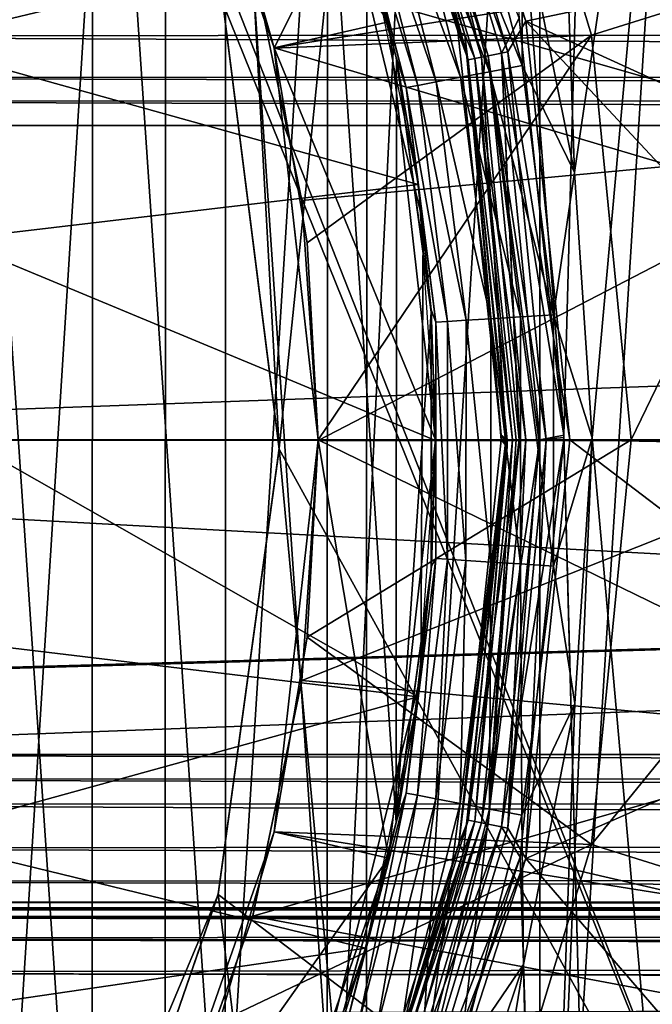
# Model space of a CAD drawing. Header units: millimetres. Extents: x -40 to 40, y -40 to 40.
# Tile 211 of 256: x 4.7 to 6.7, y -1.8 to 1.3. Entities that reach past the tile are written whole.
import ezdxf

# ---------------------------------------------------------------- set-up
doc = ezdxf.new("R2010")
doc.units = ezdxf.units.MM
doc.header["$LTSCALE"] = 26.699852
for name, color, linetype in [('1', 7, 'CONTINUOUS'), ('100', 7, 'CONTINUOUS'), ('103', 7, 'CONTINUOUS'), ('122', 7, 'CONTINUOUS'), ('123', 7, 'CONTINUOUS'), ('124', 7, 'CONTINUOUS'), ('125', 7, 'CONTINUOUS'), ('126', 7, 'CONTINUOUS'), ('129', 7, 'CONTINUOUS'), ('134', 7, 'CONTINUOUS'), ('135', 7, 'CONTINUOUS'), ('136', 7, 'CONTINUOUS'), ('156', 7, 'CONTINUOUS'), ('16', 7, 'CONTINUOUS'), ('406', 7, 'CONTINUOUS'), ('424', 7, 'CONTINUOUS'), ('54', 7, 'CONTINUOUS'), ('56', 7, 'CONTINUOUS'), ('57', 7, 'CONTINUOUS'), ('58', 7, 'CONTINUOUS'), ('59', 7, 'CONTINUOUS'), ('60', 7, 'CONTINUOUS'), ('67', 7, 'CONTINUOUS'), ('68', 7, 'CONTINUOUS'), ('69', 7, 'CONTINUOUS'), ('715', 7, 'CONTINUOUS'), ('718', 7, 'CONTINUOUS'), ('719', 7, 'CONTINUOUS'), ('733', 7, 'CONTINUOUS'), ('759', 7, 'CONTINUOUS'), ('82', 7, 'CONTINUOUS'), ('84', 7, 'CONTINUOUS'), ('86', 7, 'CONTINUOUS'), ('87', 7, 'CONTINUOUS'), ('90', 7, 'CONTINUOUS'), ('93', 7, 'CONTINUOUS'), ('96', 7, 'CONTINUOUS'), ('97', 7, 'CONTINUOUS'), ('98', 7, 'CONTINUOUS'), ('99', 7, 'CONTINUOUS')]:
    doc.layers.add(name, color=color, linetype=linetype)

msp = doc.modelspace()

# ---------------------------------------------------------------- linework, layer by layer
at = {"layer": '1', "linetype": 'Continuous'}
for points in [[(7.7062, 38.741), (3.872, 39.3098), (3.8727, -39.3097), (7.7062, 38.741)], [(7.7072, -38.7408), (7.7062, 38.741), (3.8727, -39.3097), (7.7072, -38.7408)]]:
    msp.add_3dface(points, dxfattribs=at)
at = {"layer": '100', "linetype": 'Continuous'}
for points in [[(7.2641, 1.866, -35), (5.4166, 1.5168, -35), (7.4409, 0.9399, -35), (7.2641, 1.866, -35)], [(5.4166, 1.5168, -35), (5.5728, 0.7646, -35), (7.4409, 0.9399, -35), (5.4166, 1.5168, -35)], [(5.5728, 0.7646, -35), (5.625, -0.0013, -35), (7.4409, 0.9399, -35), (5.5728, 0.7646, -35)], [(7.4409, 0.9399, -35), (5.625, -0.0013, -35), (7.5, -0.0017, -35), (7.4409, 0.9399, -35)], [(5.625, -0.0013, -35), (5.5722, -0.7686, -35), (7.5, -0.0017, -35), (5.625, -0.0013, -35)], [(7.5, -0.0017, -35), (5.5722, -0.7686, -35), (7.4406, -0.9416, -35), (7.5, -0.0017, -35)], [(5.5722, -0.7686, -35), (5.4154, -1.5211, -35), (7.4406, -0.9416, -35), (5.5722, -0.7686, -35)], [(7.4406, -0.9416, -35), (5.4154, -1.5211, -35), (7.2638, -1.8673, -35), (7.4406, -0.9416, -35)], [(5.4154, -1.5211, -35), (5.1583, -2.2433, -35), (7.2638, -1.8673, -35), (5.4154, -1.5211, -35)]]:
    msp.add_3dface(points, dxfattribs=at)
at = {"layer": '103', "linetype": 'Continuous'}
for points in [[(4.3175, 1.2684, -755), (4.0937, 1.8687, -755), (5.7777, 1.6181, -755), (4.3175, 1.2684, -755)], [(5.9443, 0.8157, -755), (4.3175, 1.2684, -755), (5.7777, 1.6181, -755), (5.9443, 0.8157, -755)], [(4.4542, 0.6406, -755), (4.3175, 1.2684, -755), (5.9443, 0.8157, -755), (4.4542, 0.6406, -755)], [(6, -0.0014, -755), (4.4542, 0.6406, -755), (5.9443, 0.8157, -755), (6, -0.0014, -755)], [(4.5, -0.001, -755), (4.4542, 0.6406, -755), (6, -0.0014, -755), (4.5, -0.001, -755)], [(4.4541, -0.6411, -755), (4.5, -0.001, -755), (5.9437, -0.82, -755), (4.4541, -0.6411, -755)], [(4.5, -0.001, -755), (6, -0.0014, -755), (5.9437, -0.82, -755), (4.5, -0.001, -755)], [(4.3174, -1.2687, -755), (4.4541, -0.6411, -755), (5.9437, -0.82, -755), (4.3174, -1.2687, -755)], [(5.7764, -1.6226, -755), (4.3174, -1.2687, -755), (5.9437, -0.82, -755), (5.7764, -1.6226, -755)], [(4.0934, -1.8692, -755), (4.3174, -1.2687, -755), (5.7764, -1.6226, -755), (4.0934, -1.8692, -755)], [(5.5022, -2.3929, -755), (4.0934, -1.8692, -755), (5.7764, -1.6226, -755), (5.5022, -2.3929, -755)]]:
    msp.add_3dface(points, dxfattribs=at)
at = {"layer": '122', "linetype": 'Continuous'}
for points in [[(5.0676, 2.4413, -770), (9.5136, 1.8924, -770), (5.4839, 1.2522, -770), (5.0676, 2.4413, -770)], [(9.5136, 1.8924, -770), (9.7, 0, -770), (5.4839, 1.2522, -770), (9.5136, 1.8924, -770)], [(9.7, 0, -770), (5.625, 0, -770), (5.4839, 1.2522, -770), (9.7, 0, -770)], [(5.625, 0, -770), (9.5135, -1.893, -770), (5.484, -1.2517, -770), (5.625, 0, -770)], [(9.7, 0, -770), (9.5135, -1.893, -770), (5.625, 0, -770), (9.7, 0, -770)], [(5.484, -1.2517, -770), (9.5135, -1.893, -770), (5.0677, -2.441, -770), (5.484, -1.2517, -770)]]:
    msp.add_3dface(points, dxfattribs=at)
at = {"layer": '123', "linetype": 'Continuous'}
for points in [[(5.625, 0, -756), (5.484, -1.2517, -770), (5.5896, -0.6298, -756), (5.625, 0, -756)], [(5.625, 0, -770), (5.484, -1.2517, -770), (5.625, 0, -756), (5.625, 0, -770)], [(5.5896, -0.6298, -756), (5.484, -1.2517, -770), (5.484, -1.2517, -756), (5.5896, -0.6298, -756)], [(5.484, -1.2517, -770), (5.0677, -2.441, -770), (5.3093, -1.8578, -756), (5.484, -1.2517, -770)], [(5.484, -1.2517, -756), (5.484, -1.2517, -770), (5.3093, -1.8578, -756), (5.484, -1.2517, -756)]]:
    msp.add_3dface(points, dxfattribs=at)
at = {"layer": '124', "linetype": 'Continuous'}
for points in [[(6.625, 0, -755), (5.5896, -0.6298, -756), (6.4977, -1.2924, -755), (6.625, 0, -755)], [(5.625, 0, -756), (5.5896, -0.6298, -756), (6.625, 0, -755), (5.625, 0, -756)], [(5.5896, -0.6298, -756), (5.484, -1.2517, -756), (6.4977, -1.2924, -755), (5.5896, -0.6298, -756)], [(5.484, -1.2517, -756), (5.3093, -1.8578, -756), (6.4977, -1.2924, -755), (5.484, -1.2517, -756)], [(6.4977, -1.2924, -755), (5.3093, -1.8578, -756), (6.1208, -2.5351, -755), (6.4977, -1.2924, -755)]]:
    msp.add_3dface(points, dxfattribs=at)
at = {"layer": '125', "linetype": 'Continuous'}
for points in [[(5.3093, 1.8578, -756), (5.484, 1.2517, -756), (6.1208, 2.5351, -755), (5.3093, 1.8578, -756)], [(6.1208, 2.5351, -755), (5.484, 1.2517, -756), (6.4977, 1.2924, -755), (6.1208, 2.5351, -755)], [(5.484, 1.2517, -756), (5.5896, 0.6298, -756), (6.4977, 1.2924, -755), (5.484, 1.2517, -756)], [(5.5896, 0.6298, -756), (5.625, 0, -756), (6.4977, 1.2924, -755), (5.5896, 0.6298, -756)], [(5.625, 0, -756), (6.625, 0, -755), (6.4977, 1.2924, -755), (5.625, 0, -756)]]:
    msp.add_3dface(points, dxfattribs=at)
at = {"layer": '126', "linetype": 'Continuous'}
for points in [[(5.0676, 2.4413, -770), (5.4839, 1.2522, -770), (5.0679, 2.4406, -756), (5.0676, 2.4413, -770)], [(5.4839, 1.2522, -770), (5.3093, 1.8578, -756), (5.0679, 2.4406, -756), (5.4839, 1.2522, -770)], [(5.4839, 1.2522, -770), (5.484, 1.2517, -756), (5.3093, 1.8578, -756), (5.4839, 1.2522, -770)], [(5.4839, 1.2522, -770), (5.625, 0, -770), (5.484, 1.2517, -756), (5.4839, 1.2522, -770)], [(5.625, 0, -770), (5.5896, 0.6298, -756), (5.484, 1.2517, -756), (5.625, 0, -770)], [(5.625, 0, -770), (5.625, 0, -756), (5.5896, 0.6298, -756), (5.625, 0, -770)]]:
    msp.add_3dface(points, dxfattribs=at)
at = {"layer": '129', "linetype": 'Continuous'}
for points in [[(6.1208, 2.5351, -755), (6.4977, 1.2924, -755), (7.3849, 1.5703, -755), (6.1208, 2.5351, -755)], [(6.4977, 1.2924, -755), (6.625, 0, -755), (7.3849, 1.5703, -755), (6.4977, 1.2924, -755)], [(6.625, 0, -755), (7.55, 0, -755), (7.3849, 1.5703, -755), (6.625, 0, -755)], [(6.625, 0, -755), (6.4977, -1.2924, -755), (7.55, 0, -755), (6.625, 0, -755)], [(7.55, 0, -755), (6.4977, -1.2924, -755), (7.385, -1.5698, -755), (7.55, 0, -755)], [(6.4977, -1.2924, -755), (6.1208, -2.5351, -755), (7.385, -1.5698, -755), (6.4977, -1.2924, -755)], [(7.385, -1.5698, -755), (6.1208, -2.5351, -755), (6.8971, -3.0713, -755), (7.385, -1.5698, -755)]]:
    msp.add_3dface(points, dxfattribs=at)
at = {"layer": '134', "linetype": 'Continuous'}
for points in [[(6, 0, -755), (5.8496, -1.3351, -770), (5.8495, -1.3356, -755), (6, 0, -755)], [(6, 0, -770), (5.8496, -1.3351, -770), (6, 0, -755), (6, 0, -770)], [(5.8495, -1.3356, -755), (5.4058, -2.6033, -770), (5.4054, -2.6041, -755), (5.8495, -1.3356, -755)], [(5.8496, -1.3351, -770), (5.4058, -2.6033, -770), (5.8495, -1.3356, -755), (5.8496, -1.3351, -770)]]:
    msp.add_3dface(points, dxfattribs=at)
at = {"layer": '135', "linetype": 'Continuous'}
for points in [[(5.4056, 2.6038, -755), (5.4058, 2.6033, -770), (5.8496, 1.3351, -755), (5.4056, 2.6038, -755)], [(5.4058, 2.6033, -770), (5.8496, 1.3351, -770), (5.8496, 1.3351, -755), (5.4058, 2.6033, -770)], [(6, 0, -770), (6, 0, -755), (5.8496, 1.3351, -755), (6, 0, -770)], [(5.8496, 1.3351, -770), (6, 0, -770), (5.8496, 1.3351, -755), (5.8496, 1.3351, -770)]]:
    msp.add_3dface(points, dxfattribs=at)
at = {"layer": '136', "linetype": 'Continuous'}
for points in [[(5.4056, 2.6038, -755), (5.8496, 1.3351, -755), (5.0676, 2.4413, -755), (5.4056, 2.6038, -755)], [(5.0676, 2.4413, -755), (5.8496, 1.3351, -755), (5.4839, 1.2522, -755), (5.0676, 2.4413, -755)], [(5.8496, 1.3351, -755), (6, 0, -755), (5.4839, 1.2522, -755), (5.8496, 1.3351, -755)], [(6, 0, -755), (5.625, 0, -755), (5.4839, 1.2522, -755), (6, 0, -755)], [(5.625, 0, -755), (5.8495, -1.3356, -755), (5.484, -1.2517, -755), (5.625, 0, -755)], [(6, 0, -755), (5.8495, -1.3356, -755), (5.625, 0, -755), (6, 0, -755)], [(5.484, -1.2517, -755), (5.8495, -1.3356, -755), (5.0677, -2.441, -755), (5.484, -1.2517, -755)], [(5.8495, -1.3356, -755), (5.4054, -2.6041, -755), (5.0677, -2.441, -755), (5.8495, -1.3356, -755)]]:
    msp.add_3dface(points, dxfattribs=at)
at = {"layer": '156', "linetype": 'Continuous'}
for points in [[(2.9479, 1.0044, -967.5923), (29.886, 1.0044, -824.5577), (1.9342, 0, -973.0221), (2.9479, 1.0044, -967.5923)], [(1.9342, 0, -973.0221), (29.886, 1.0044, -824.5577), (30, 0, -824), (1.9342, 0, -973.0221)]]:
    msp.add_3dface(points, dxfattribs=at)
at = {"layer": '16', "linetype": 'Continuous'}
for points in [[(33.9501, -1.8406, -3.5), (-33.9501, 1.8406, -3.5), (33.9501, 1.8406, -3.5), (33.9501, -1.8406, -3.5)], [(-33.9501, -1.8406, -3.5), (-33.9501, 1.8406, -3.5), (33.9501, -1.8406, -3.5), (-33.9501, -1.8406, -3.5)]]:
    msp.add_3dface(points, dxfattribs=at)
at = {"layer": '406', "linetype": 'Continuous'}
for points in [[(-14.0554, -14.5087, -821.2533), (14.0554, -14.5087, -821.2533), (-13.8109, 0, -821), (-14.0554, -14.5087, -821.2533)], [(14.0554, -14.5087, -821.2533), (13.8109, 0, -821), (-13.8109, 0, -821), (14.0554, -14.5087, -821.2533)]]:
    msp.add_3dface(points, dxfattribs=at)
at = {"layer": '424', "linetype": 'Continuous'}
for points in [[(-13.8109, 0, -821), (13.8109, 0, -821), (-14.0554, 14.5087, -821.2533), (-13.8109, 0, -821)], [(13.8109, 0, -821), (14.0554, 14.5087, -821.2533), (-14.0554, 14.5087, -821.2533), (13.8109, 0, -821)]]:
    msp.add_3dface(points, dxfattribs=at)
at = {"layer": '54', "linetype": 'Continuous'}
for points in [[(5.873, 2.6156, -13), (7.3716, 1.5655, -13), (6.2885, 1.3372, -13), (5.873, 2.6156, -13)], [(7.3716, 1.5655, -13), (7.4948, 0.7872, -13), (6.2885, 1.3372, -13), (7.3716, 1.5655, -13)], [(7.4948, 0.7872, -13), (7.536, 0, -13), (6.2885, 1.3372, -13), (7.4948, 0.7872, -13)], [(6.2885, 1.3372, -13), (7.536, 0, -13), (6.4291, 0, -13), (6.2885, 1.3372, -13)], [(6.4291, 0, -13), (7.4925, -0.8089, -13), (6.2886, -1.3368, -13), (6.4291, 0, -13)], [(7.536, -0.0106, -13), (7.536, -0.0213, -13), (6.4291, 0, -13), (7.536, -0.0106, -13)], [(7.536, -0.0213, -13), (7.4925, -0.8089, -13), (6.4291, 0, -13), (7.536, -0.0213, -13)], [(7.536, 0, -13), (7.536, -0.0106, -13), (6.4291, 0, -13), (7.536, 0, -13)], [(7.4925, -0.8089, -13), (7.3671, -1.5868, -13), (6.2886, -1.3368, -13), (7.4925, -0.8089, -13)], [(6.2886, -1.3368, -13), (7.1611, -2.3474, -13), (5.8731, -2.6153, -13), (6.2886, -1.3368, -13)], [(7.3671, -1.5868, -13), (7.1611, -2.3474, -13), (6.2886, -1.3368, -13), (7.3671, -1.5868, -13)]]:
    msp.add_3dface(points, dxfattribs=at)
at = {"layer": '56', "linetype": 'Continuous'}
for points in [[(5.873, 2.6156, -13), (6.2885, 1.3372, -13), (5.8697, 2.4313, -12.9851), (5.873, 2.6156, -13)], [(5.6918, 2.5309, -12.8035), (5.7699, 2.39, -12.8788), (6.0933, 1.2937, -12.8035), (5.6918, 2.5309, -12.8035)], [(5.8697, 2.4313, -12.9851), (6.2313, 1.2395, -12.9851), (5.8101, 2.4066, -12.9426), (5.8697, 2.4313, -12.9851)], [(5.8697, 2.4313, -12.9851), (6.2885, 1.3372, -13), (6.2313, 1.2395, -12.9851), (5.8697, 2.4313, -12.9851)], [(5.8101, 2.4066, -12.9426), (6.168, 1.2269, -12.9426), (5.7699, 2.39, -12.8788), (5.8101, 2.4066, -12.9426)], [(5.7699, 2.39, -12.8788), (6.168, 1.2269, -12.9426), (6.1253, 1.2184, -12.8788), (5.7699, 2.39, -12.8788)], [(5.7699, 2.39, -12.8788), (6.1253, 1.2184, -12.8788), (6.0933, 1.2937, -12.8035), (5.7699, 2.39, -12.8788)], [(5.8101, 2.4066, -12.9426), (6.2313, 1.2395, -12.9851), (6.168, 1.2269, -12.9426), (5.8101, 2.4066, -12.9426)], [(6.2885, 1.3372, -13), (6.4291, 0, -13), (6.2313, 1.2395, -12.9851), (6.2885, 1.3372, -13)], [(6.0933, 1.2937, -12.8035), (6.2453, 0, -12.8788), (6.2291, 0, -12.8035), (6.0933, 1.2937, -12.8035)], [(6.1253, 1.2184, -12.8788), (6.2453, 0, -12.8788), (6.0933, 1.2937, -12.8035), (6.1253, 1.2184, -12.8788)], [(6.168, 1.2269, -12.9426), (6.2888, 0, -12.9426), (6.1253, 1.2184, -12.8788), (6.168, 1.2269, -12.9426)], [(6.2313, 1.2395, -12.9851), (6.3534, 0, -12.9851), (6.168, 1.2269, -12.9426), (6.2313, 1.2395, -12.9851)], [(6.2888, 0, -12.9426), (6.168, 1.2269, -12.9426), (6.3301, 0, -12.9738), (6.2888, 0, -12.9426)], [(6.168, 1.2269, -12.9426), (6.3534, 0, -12.9851), (6.3301, 0, -12.9738), (6.168, 1.2269, -12.9426)], [(6.2313, 1.2395, -12.9851), (6.4291, 0, -13), (6.3534, 0, -12.9851), (6.2313, 1.2395, -12.9851)], [(6.1253, 1.2184, -12.8788), (6.2888, 0, -12.9426), (6.2571, 0, -12.902), (6.1253, 1.2184, -12.8788)], [(6.2453, 0, -12.8788), (6.1253, 1.2184, -12.8788), (6.2571, 0, -12.902), (6.2453, 0, -12.8788)]]:
    msp.add_3dface(points, dxfattribs=at)
at = {"layer": '57', "linetype": 'Continuous'}
for points in [[(6.2291, 0, -12.8035), (6.2453, 0, -12.8788), (6.1253, -1.2184, -12.8788), (6.2291, 0, -12.8035)], [(6.2453, 0, -12.8788), (6.168, -1.2269, -12.9426), (6.1253, -1.2184, -12.8788), (6.2453, 0, -12.8788)], [(6.2291, 0, -12.8035), (6.1253, -1.2184, -12.8788), (6.2291, -0.0109, -12.8035), (6.2291, 0, -12.8035)], [(6.2888, 0, -12.9426), (6.2313, -1.2395, -12.9851), (6.168, -1.2269, -12.9426), (6.2888, 0, -12.9426)], [(6.2571, 0, -12.902), (6.2888, 0, -12.9426), (6.168, -1.2269, -12.9426), (6.2571, 0, -12.902)], [(6.2453, 0, -12.8788), (6.2571, 0, -12.902), (6.168, -1.2269, -12.9426), (6.2453, 0, -12.8788)], [(6.3301, 0, -12.9738), (6.3534, 0, -12.9851), (6.2313, -1.2395, -12.9851), (6.3301, 0, -12.9738)], [(6.2888, 0, -12.9426), (6.3301, 0, -12.9738), (6.2313, -1.2395, -12.9851), (6.2888, 0, -12.9426)], [(6.3534, 0, -12.9851), (6.2886, -1.3368, -13), (6.2313, -1.2395, -12.9851), (6.3534, 0, -12.9851)], [(6.4291, 0, -13), (6.2886, -1.3368, -13), (6.3534, 0, -12.9851), (6.4291, 0, -13)], [(6.2291, -0.0219, -12.8035), (6.1253, -1.2184, -12.8788), (6.0887, -1.3151, -12.8035), (6.2291, -0.0219, -12.8035)], [(6.2291, -0.0109, -12.8035), (6.1253, -1.2184, -12.8788), (6.2291, -0.0219, -12.8035), (6.2291, -0.0109, -12.8035)], [(6.1253, -1.2184, -12.8788), (5.7699, -2.39, -12.8788), (6.0887, -1.3151, -12.8035), (6.1253, -1.2184, -12.8788)], [(6.1253, -1.2184, -12.8788), (5.8101, -2.4066, -12.9426), (5.7699, -2.39, -12.8788), (6.1253, -1.2184, -12.8788)], [(6.168, -1.2269, -12.9426), (5.8101, -2.4066, -12.9426), (6.1253, -1.2184, -12.8788), (6.168, -1.2269, -12.9426)], [(6.168, -1.2269, -12.9426), (5.8697, -2.4313, -12.9851), (5.8101, -2.4066, -12.9426), (6.168, -1.2269, -12.9426)], [(6.2313, -1.2395, -12.9851), (5.8697, -2.4313, -12.9851), (6.168, -1.2269, -12.9426), (6.2313, -1.2395, -12.9851)], [(6.2313, -1.2395, -12.9851), (6.2886, -1.3368, -13), (5.8697, -2.4313, -12.9851), (6.2313, -1.2395, -12.9851)], [(6.0887, -1.3151, -12.8035), (5.7699, -2.39, -12.8788), (5.6828, -2.5509, -12.8035), (6.0887, -1.3151, -12.8035)], [(6.2886, -1.3368, -13), (5.8731, -2.6153, -13), (5.8697, -2.4313, -12.9851), (6.2886, -1.3368, -13)]]:
    msp.add_3dface(points, dxfattribs=at)
at = {"layer": '58', "linetype": 'Continuous'}
for points in [[(6.2099, 0, -11.7035), (6.2291, -0.0219, -12.8035), (6.0744, -1.2901, -11.7035), (6.2099, 0, -11.7035)], [(6.2291, 0, -12.8035), (6.2291, -0.0109, -12.8035), (6.2099, 0, -11.7035), (6.2291, 0, -12.8035)], [(6.2291, -0.0109, -12.8035), (6.2291, -0.0219, -12.8035), (6.2099, 0, -11.7035), (6.2291, -0.0109, -12.8035)], [(6.2291, -0.0219, -12.8035), (6.0887, -1.3151, -12.8035), (6.0744, -1.2901, -11.7035), (6.2291, -0.0219, -12.8035)], [(6.0744, -1.2901, -11.7035), (6.0887, -1.3151, -12.8035), (5.6739, -2.5239, -11.7035), (6.0744, -1.2901, -11.7035)], [(6.0887, -1.3151, -12.8035), (5.6828, -2.5509, -12.8035), (5.6739, -2.5239, -11.7035), (6.0887, -1.3151, -12.8035)]]:
    msp.add_3dface(points, dxfattribs=at)
at = {"layer": '59', "linetype": 'Continuous'}
for points in [[(6.2099, 0, -11.7017), (6.0744, -1.2901, -11.7035), (6.2099, 0, -11.7), (6.2099, 0, -11.7017)], [(6.0744, -1.2901, -11.7035), (6.2241, 0, -11.6259), (6.2099, 0, -11.7), (6.0744, -1.2901, -11.7035)], [(6.0744, -1.2901, -11.7035), (6.1045, -1.2143, -11.6259), (6.2241, 0, -11.6259), (6.0744, -1.2901, -11.7035)], [(6.2099, 0, -11.7035), (6.0744, -1.2901, -11.7035), (6.2099, 0, -11.7017), (6.2099, 0, -11.7035)], [(6.2241, 0, -11.6259), (6.1045, -1.2143, -11.6259), (6.2251, 0, -11.6235), (6.2241, 0, -11.6259)], [(6.1045, -1.2143, -11.6259), (6.2673, 0, -11.5598), (6.2251, 0, -11.6235), (6.1045, -1.2143, -11.6259)], [(6.1469, -1.2227, -11.5598), (6.2673, 0, -11.5598), (6.1045, -1.2143, -11.6259), (6.1469, -1.2227, -11.5598)], [(6.2673, 0, -11.5598), (6.1469, -1.2227, -11.5598), (6.2685, 0, -11.5586), (6.2673, 0, -11.5598)], [(6.1469, -1.2227, -11.5598), (6.3327, 0, -11.5155), (6.2685, 0, -11.5586), (6.1469, -1.2227, -11.5598)], [(6.211, -1.2354, -11.5155), (6.3327, 0, -11.5155), (6.1469, -1.2227, -11.5598), (6.211, -1.2354, -11.5155)], [(6.4099, 0, -11.5), (6.211, -1.2354, -11.5155), (6.2699, -1.3322, -11.5), (6.4099, 0, -11.5)], [(6.3327, 0, -11.5155), (6.211, -1.2354, -11.5155), (6.4099, 0, -11.5), (6.3327, 0, -11.5155)], [(6.0744, -1.2901, -11.7035), (5.7503, -2.3819, -11.6259), (6.1045, -1.2143, -11.6259), (6.0744, -1.2901, -11.7035)], [(5.7503, -2.3819, -11.6259), (6.1469, -1.2227, -11.5598), (6.1045, -1.2143, -11.6259), (5.7503, -2.3819, -11.6259)], [(5.7902, -2.3984, -11.5598), (6.1469, -1.2227, -11.5598), (5.7503, -2.3819, -11.6259), (5.7902, -2.3984, -11.5598)], [(5.7902, -2.3984, -11.5598), (6.211, -1.2354, -11.5155), (6.1469, -1.2227, -11.5598), (5.7902, -2.3984, -11.5598)], [(5.8506, -2.4234, -11.5155), (6.211, -1.2354, -11.5155), (5.7902, -2.3984, -11.5598), (5.8506, -2.4234, -11.5155)], [(6.211, -1.2354, -11.5155), (5.8506, -2.4234, -11.5155), (6.2699, -1.3322, -11.5), (6.211, -1.2354, -11.5155)], [(6.0744, -1.2901, -11.7035), (5.6739, -2.5239, -11.7035), (5.7503, -2.3819, -11.6259), (6.0744, -1.2901, -11.7035)], [(6.2699, -1.3322, -11.5), (5.8506, -2.4234, -11.5155), (5.8563, -2.6059, -11.5), (6.2699, -1.3322, -11.5)]]:
    msp.add_3dface(points, dxfattribs=at)
at = {"layer": '60', "linetype": 'Continuous'}
for points in [[(7.3199, 34.4393, -11.5), (3.6803, 35.0158, -11.5), (6.4099, 0.0158, -11.5), (7.3199, 34.4393, -11.5)], [(6.4099, 0.0158, -11.5), (3.6803, 35.0158, -11.5), (6.2667, 1.3473, -11.5), (6.4099, 0.0158, -11.5)], [(7.3207, -34.4392, -11.5), (7.3199, 34.4393, -11.5), (6.4099, 0.0158, -11.5), (7.3207, -34.4392, -11.5)], [(6.4099, 0, -11.5), (6.2699, -1.3322, -11.5), (7.3207, -34.4392, -11.5), (6.4099, 0, -11.5)], [(7.3207, -34.4392, -11.5), (6.4099, 0.0158, -11.5), (6.4099, 0.0079, -11.5), (7.3207, -34.4392, -11.5)], [(6.4099, 0, -11.5), (7.3207, -34.4392, -11.5), (6.4099, 0.0079, -11.5), (6.4099, 0, -11.5)], [(6.2699, -1.3322, -11.5), (5.8563, -2.6059, -11.5), (7.3207, -34.4392, -11.5), (6.2699, -1.3322, -11.5)]]:
    msp.add_3dface(points, dxfattribs=at)
at = {"layer": '67', "linetype": 'Continuous'}
for points in [[(6.0712, 1.3051, -11.7035), (5.7503, 2.3819, -11.6259), (5.6676, 2.5379, -11.7035), (6.0712, 1.3051, -11.7035)], [(6.1469, 1.2227, -11.5598), (5.8506, 2.4234, -11.5155), (5.7902, 2.3984, -11.5598), (6.1469, 1.2227, -11.5598)], [(6.211, 1.2354, -11.5155), (5.8506, 2.4234, -11.5155), (6.1469, 1.2227, -11.5598), (6.211, 1.2354, -11.5155)], [(6.211, 1.2354, -11.5155), (6.2667, 1.3473, -11.5), (5.8506, 2.4234, -11.5155), (6.211, 1.2354, -11.5155)], [(6.1045, 1.2143, -11.6259), (5.7902, 2.3984, -11.5598), (5.7503, 2.3819, -11.6259), (6.1045, 1.2143, -11.6259)], [(6.1469, 1.2227, -11.5598), (5.7902, 2.3984, -11.5598), (6.1045, 1.2143, -11.6259), (6.1469, 1.2227, -11.5598)], [(6.1045, 1.2143, -11.6259), (5.7503, 2.3819, -11.6259), (6.0712, 1.3051, -11.7035), (6.1045, 1.2143, -11.6259)], [(6.4099, 0.0158, -11.5), (6.2667, 1.3473, -11.5), (6.211, 1.2354, -11.5155), (6.4099, 0.0158, -11.5)], [(6.2099, 0.0154, -11.7035), (6.1045, 1.2143, -11.6259), (6.0712, 1.3051, -11.7035), (6.2099, 0.0154, -11.7035)], [(6.2673, 0, -11.5598), (6.211, 1.2354, -11.5155), (6.1469, 1.2227, -11.5598), (6.2673, 0, -11.5598)], [(6.3327, 0, -11.5155), (6.4099, 0.0158, -11.5), (6.211, 1.2354, -11.5155), (6.3327, 0, -11.5155)], [(6.2685, 0, -11.5586), (6.3327, 0, -11.5155), (6.211, 1.2354, -11.5155), (6.2685, 0, -11.5586)], [(6.2673, 0, -11.5598), (6.2685, 0, -11.5586), (6.211, 1.2354, -11.5155), (6.2673, 0, -11.5598)], [(6.2241, 0, -11.6259), (6.1469, 1.2227, -11.5598), (6.1045, 1.2143, -11.6259), (6.2241, 0, -11.6259)], [(6.2099, 0, -11.7035), (6.2099, 0, -11.7017), (6.1045, 1.2143, -11.6259), (6.2099, 0, -11.7035)], [(6.2099, 0, -11.7035), (6.1045, 1.2143, -11.6259), (6.2099, 0.0077, -11.7035), (6.2099, 0, -11.7035)], [(6.2099, 0.0077, -11.7035), (6.1045, 1.2143, -11.6259), (6.2099, 0.0154, -11.7035), (6.2099, 0.0077, -11.7035)], [(6.2099, 0, -11.7017), (6.2099, 0, -11.7), (6.1045, 1.2143, -11.6259), (6.2099, 0, -11.7017)], [(6.2099, 0, -11.7), (6.2241, 0, -11.6259), (6.1045, 1.2143, -11.6259), (6.2099, 0, -11.7)], [(6.2241, 0, -11.6259), (6.2251, 0, -11.6235), (6.1469, 1.2227, -11.5598), (6.2241, 0, -11.6259)], [(6.2251, 0, -11.6235), (6.2673, 0, -11.5598), (6.1469, 1.2227, -11.5598), (6.2251, 0, -11.6235)], [(6.4099, 0.0158, -11.5), (6.3327, 0, -11.5155), (6.4099, 0.0079, -11.5), (6.4099, 0.0158, -11.5)], [(6.3327, 0, -11.5155), (6.4099, 0, -11.5), (6.4099, 0.0079, -11.5), (6.3327, 0, -11.5155)]]:
    msp.add_3dface(points, dxfattribs=at)
at = {"layer": '68', "linetype": 'Continuous'}
for points in [[(5.6918, 2.5309, -12.8035), (6.0712, 1.3051, -11.7035), (5.6676, 2.5379, -11.7035), (5.6918, 2.5309, -12.8035)], [(5.6918, 2.5309, -12.8035), (6.0933, 1.2937, -12.8035), (6.0712, 1.3051, -11.7035), (5.6918, 2.5309, -12.8035)], [(6.0933, 1.2937, -12.8035), (6.2099, 0.0154, -11.7035), (6.0712, 1.3051, -11.7035), (6.0933, 1.2937, -12.8035)], [(6.0933, 1.2937, -12.8035), (6.2291, 0, -12.8035), (6.2099, 0.0154, -11.7035), (6.0933, 1.2937, -12.8035)], [(6.2291, 0, -12.8035), (6.2099, 0.0077, -11.7035), (6.2099, 0.0154, -11.7035), (6.2291, 0, -12.8035)], [(6.2291, 0, -12.8035), (6.2099, 0, -11.7035), (6.2099, 0.0077, -11.7035), (6.2291, 0, -12.8035)]]:
    msp.add_3dface(points, dxfattribs=at)
at = {"layer": '69', "linetype": 'Continuous'}
for points in [[(6.8767, 13.3308, -14), (4.7069, 14.2424, -14), (5.4999, -0.0263, -14), (6.8767, 13.3308, -14)], [(5.4999, -0.0263, -14), (4.7069, 14.2424, -14), (5.3195, 1.3974, -14), (5.4999, -0.0263, -14)], [(6.742, -13.3995, -14), (6.8767, 13.3308, -14), (5.4999, -0.0263, -14), (6.742, -13.3995, -14)], [(5.3056, -1.4492, -14), (6.742, -13.3995, -14), (5.4999, -0.0263, -14), (5.3056, -1.4492, -14)], [(5.0708, -2.13, -14), (6.742, -13.3995, -14), (5.3056, -1.4492, -14), (5.0708, -2.13, -14)]]:
    msp.add_3dface(points, dxfattribs=at)
at = {"layer": '715', "linetype": 'Continuous'}
for points in [[(1.9284, -0.803, -973.0151), (30, 0, -824), (1.9316, -0.8057, -972.9978), (1.9284, -0.803, -973.0151)], [(1.9342, 0, -973.0221), (30, 0, -824), (1.9284, -0.803, -973.0151), (1.9342, 0, -973.0221)], [(1.9316, -0.8057, -972.9978), (30, 0, -824), (1.9349, -0.8077, -972.9804), (1.9316, -0.8057, -972.9978)], [(1.9349, -0.8077, -972.9804), (30, 0, -824), (2.9479, -1.0044, -967.5923), (1.9349, -0.8077, -972.9804)], [(2.9479, -1.0044, -967.5923), (30, 0, -824), (29.886, -1.0044, -824.5577), (2.9479, -1.0044, -967.5923)]]:
    msp.add_3dface(points, dxfattribs=at)
at = {"layer": '718', "linetype": 'Continuous'}
for points in [[(2.9479, -1.0044, -967.5923), (29.8795, -1.0816, -824.5565), (2.9409, -1.0838, -967.591), (2.9479, -1.0044, -967.5923)], [(2.9479, -1.0044, -967.5923), (29.886, -1.0044, -824.5577), (29.8795, -1.0816, -824.5565), (2.9479, -1.0044, -967.5923)], [(2.9409, -1.0838, -967.591), (29.8611, -1.1573, -824.553), (2.9209, -1.1633, -967.5873), (2.9409, -1.0838, -967.591)], [(29.8795, -1.0816, -824.5565), (29.8611, -1.1573, -824.553), (2.9409, -1.0838, -967.591), (29.8795, -1.0816, -824.5565)], [(2.9209, -1.1633, -967.5873), (29.7943, -1.291, -824.5404), (2.848, -1.3022, -967.5735), (2.9209, -1.1633, -967.5873)], [(29.8611, -1.1573, -824.553), (29.7943, -1.291, -824.5404), (2.9209, -1.1633, -967.5873), (29.8611, -1.1573, -824.553)], [(2.848, -1.3022, -967.5735), (29.6882, -1.401, -824.5204), (2.739, -1.4091, -967.553), (2.848, -1.3022, -967.5735)], [(29.7943, -1.291, -824.5404), (29.6882, -1.401, -824.5204), (2.848, -1.3022, -967.5735), (29.7943, -1.291, -824.5404)], [(2.739, -1.4091, -967.553), (29.5512, -1.474, -824.4946), (2.607, -1.476, -967.5281), (2.739, -1.4091, -967.553)], [(29.6882, -1.401, -824.5204), (29.5512, -1.474, -824.4946), (2.739, -1.4091, -967.553), (29.6882, -1.401, -824.5204)], [(2.607, -1.476, -967.5281), (29.4728, -1.4936, -824.4799), (2.5324, -1.494, -967.5141), (2.607, -1.476, -967.5281)], [(29.5512, -1.474, -824.4946), (29.4728, -1.4936, -824.4799), (2.607, -1.476, -967.5281), (29.5512, -1.474, -824.4946)], [(2.5324, -1.494, -967.5141), (29.3947, -1.5, -824.4652), (2.4565, -1.5, -967.4998), (2.5324, -1.494, -967.5141)], [(29.4728, -1.4936, -824.4799), (29.3947, -1.5, -824.4652), (2.5324, -1.494, -967.5141), (29.4728, -1.4936, -824.4799)]]:
    msp.add_3dface(points, dxfattribs=at)
at = {"layer": '719', "linetype": 'Continuous'}
msp.add_3dface([(2.4565, -1.5, -967.4998), (29.3947, -1.5, -824.4652), (2.4565, -1.5, -824.4652), (2.4565, -1.5, -967.4998)], dxfattribs=at)
at = {"layer": '733', "linetype": 'Continuous'}
for points in [[(2.4565, -1.5, -824.4652), (29.4447, -1.5181, -824.3317), (2.4565, -1.5219, -824.3188), (2.4565, -1.5, -824.4652)], [(29.4308, -1.5093, -824.3689), (29.4447, -1.5181, -824.3317), (2.4565, -1.5, -824.4652), (29.4308, -1.5093, -824.3689)], [(29.3947, -1.5, -824.4652), (29.4308, -1.5093, -824.3689), (2.4565, -1.5, -824.4652), (29.3947, -1.5, -824.4652)], [(29.4447, -1.5181, -824.3317), (29.4653, -1.5371, -824.2761), (2.4565, -1.5219, -824.3188), (29.4447, -1.5181, -824.3317)], [(2.4565, -1.5219, -824.3188), (29.4653, -1.5371, -824.2761), (2.4565, -1.524, -824.3123), (2.4565, -1.5219, -824.3188)], [(29.4653, -1.5371, -824.2761), (29.49, -1.5707, -824.2088), (2.4565, -1.524, -824.3123), (29.4653, -1.5371, -824.2761)], [(29.49, -1.5707, -824.2088), (2.4565, -1.5906, -824.1781), (2.4565, -1.524, -824.3123), (29.49, -1.5707, -824.2088)], [(29.49, -1.5707, -824.2088), (29.4889, -1.6346, -824.1239), (2.4565, -1.5906, -824.1781), (29.49, -1.5707, -824.2088)], [(2.4565, -1.5906, -824.1781), (29.4889, -1.6346, -824.1239), (2.4565, -1.5935, -824.1741), (2.4565, -1.5906, -824.1781)], [(29.4887, -1.6488, -824.1092), (2.4565, -1.7019, -824.0638), (2.4565, -1.5935, -824.1741), (29.4887, -1.6488, -824.1092)], [(29.4889, -1.6346, -824.1239), (29.4887, -1.6488, -824.1092), (2.4565, -1.5935, -824.1741), (29.4889, -1.6346, -824.1239)], [(29.4887, -1.6488, -824.1092), (29.4871, -1.7378, -824.0394), (2.4565, -1.7019, -824.0638), (29.4887, -1.6488, -824.1092)], [(29.4871, -1.7378, -824.0394), (29.4869, -1.7494, -824.0325), (2.4565, -1.7019, -824.0638), (29.4871, -1.7378, -824.0394)], [(29.4869, -1.7494, -824.0325), (2.4565, -1.8388, -823.9919), (2.4565, -1.7019, -824.0638), (29.4869, -1.7494, -824.0325)], [(29.4869, -1.7494, -824.0325), (29.485, -1.8598, -823.9852), (2.4565, -1.8388, -823.9919), (29.4869, -1.7494, -824.0325)]]:
    msp.add_3dface(points, dxfattribs=at)
at = {"layer": '759', "linetype": 'Continuous'}
for points in [[(2.75, 1.401, -967.5551), (29.6772, 1.4091, -824.5184), (29.7862, 1.3022, -824.5389), (2.75, 1.401, -967.5551)], [(2.8561, 1.291, -967.5751), (2.75, 1.401, -967.5551), (29.7862, 1.3022, -824.5389), (2.8561, 1.291, -967.5751)], [(2.8561, 1.291, -967.5751), (29.7862, 1.3022, -824.5389), (29.8591, 1.1633, -824.5526), (2.8561, 1.291, -967.5751)], [(2.9229, 1.1573, -967.5876), (2.8561, 1.291, -967.5751), (29.8591, 1.1633, -824.5526), (2.9229, 1.1573, -967.5876)], [(2.9229, 1.1573, -967.5876), (29.8591, 1.1633, -824.5526), (29.8791, 1.0838, -824.5564), (2.9229, 1.1573, -967.5876)], [(2.9413, 1.0816, -967.5911), (2.9229, 1.1573, -967.5876), (29.8791, 1.0838, -824.5564), (2.9413, 1.0816, -967.5911)], [(29.886, 1.0044, -824.5577), (2.9413, 1.0816, -967.5911), (29.8791, 1.0838, -824.5564), (29.886, 1.0044, -824.5577)], [(2.9479, 1.0044, -967.5923), (2.9413, 1.0816, -967.5911), (29.886, 1.0044, -824.5577), (2.9479, 1.0044, -967.5923)]]:
    msp.add_3dface(points, dxfattribs=at)
at = {"layer": '82', "linetype": 'Continuous'}
for points in [[(7.0136, 2.657, -20), (6.9862, -2.7281, -20), (5.0922, 2.0784, -20), (7.0136, 2.657, -20)], [(5.0922, 2.0784, -20), (6.9862, -2.7281, -20), (5.3201, 1.3952, -20), (5.0922, 2.0784, -20)], [(5.3201, 1.3952, -20), (6.9862, -2.7281, -20), (5.4999, -0.0296, -20), (5.3201, 1.3952, -20)], [(5.4999, -0.0296, -20), (6.9862, -2.7281, -20), (5.305, -1.4514, -20), (5.4999, -0.0296, -20)], [(5.305, -1.4514, -20), (6.9862, -2.7281, -20), (4.7491, -2.7742, -20), (5.305, -1.4514, -20)]]:
    msp.add_3dface(points, dxfattribs=at)
at = {"layer": '84', "linetype": 'Continuous'}
for points in [[(5.4999, -0.0263, -14), (5.3195, 1.3974, -14), (5.3201, 1.3952, -20), (5.4999, -0.0263, -14)], [(5.4999, -0.0263, -14), (5.3201, 1.3952, -20), (5.4999, -0.0296, -20), (5.4999, -0.0263, -14)], [(5.3056, -1.4492, -14), (5.4999, -0.0296, -20), (5.305, -1.4514, -20), (5.3056, -1.4492, -14)], [(5.3056, -1.4492, -14), (5.4999, -0.0263, -14), (5.4999, -0.0296, -20), (5.3056, -1.4492, -14)], [(5.0708, -2.13, -14), (5.305, -1.4514, -20), (4.7491, -2.7742, -20), (5.0708, -2.13, -14)], [(5.0708, -2.13, -14), (5.3056, -1.4492, -14), (5.305, -1.4514, -20), (5.0708, -2.13, -14)]]:
    msp.add_3dface(points, dxfattribs=at)
at = {"layer": '86', "linetype": 'Continuous'}
for points in [[(5.9599, 0.693, -20), (5.6208, 2.0991, -14), (5.6208, 2.0991, -20), (5.9599, 0.693, -20)], [(5.9599, 0.693, -14), (5.6208, 2.0991, -14), (5.9599, 0.693, -20), (5.9599, 0.693, -14)], [(5.9525, -0.7535, -14), (5.9599, 0.693, -14), (5.9525, -0.7535, -20), (5.9525, -0.7535, -14)], [(5.9525, -0.7535, -20), (5.9599, 0.693, -14), (5.9599, 0.693, -20), (5.9525, -0.7535, -20)], [(5.5992, -2.1561, -14), (5.9525, -0.7535, -14), (5.5992, -2.1561, -20), (5.5992, -2.1561, -14)], [(5.5992, -2.1561, -20), (5.9525, -0.7535, -14), (5.9525, -0.7535, -20), (5.5992, -2.1561, -20)]]:
    msp.add_3dface(points, dxfattribs=at)
at = {"layer": '87', "linetype": 'Continuous'}
for points in [[(4.9015, -3.4605, -770), (4.3848, -4.0955, -770), (4.3882, 4.0919, -770), (4.9015, -3.4605, -770)], [(4.9044, 3.4563, -770), (4.9015, -3.4605, -770), (4.3882, 4.0919, -770), (4.9044, 3.4563, -770)], [(5.3272, -2.7605, -770), (4.9015, -3.4605, -770), (4.9044, 3.4563, -770), (5.3272, -2.7605, -770)], [(5.3293, 2.7565, -770), (5.3272, -2.7605, -770), (4.9044, 3.4563, -770), (5.3293, 2.7565, -770)], [(5.6533, -2.0101, -770), (5.3272, -2.7605, -770), (5.3293, 2.7565, -770), (5.6533, -2.0101, -770)], [(5.6546, 2.0064, -770), (5.6533, -2.0101, -770), (5.3293, 2.7565, -770), (5.6546, 2.0064, -770)], [(5.8742, -1.222, -770), (5.6533, -2.0101, -770), (5.6546, 2.0064, -770), (5.8742, -1.222, -770)], [(5.8749, 1.2187, -770), (5.8742, -1.222, -770), (5.6546, 2.0064, -770), (5.8749, 1.2187, -770)], [(5.9861, 0.4078, -770), (5.8742, -1.222, -770), (5.8749, 1.2187, -770), (5.9861, 0.4078, -770)], [(5.9859, -0.4106, -770), (5.8742, -1.222, -770), (5.9861, 0.4078, -770), (5.9859, -0.4106, -770)]]:
    msp.add_3dface(points, dxfattribs=at)
at = {"layer": '90', "linetype": 'Continuous'}
for points in [[(6.2769, 1.6884, -755), (6.3345, 4.0154, -755), (6.4436, 0.8543, -755), (6.2769, 1.6884, -755)], [(6.3345, 4.0154, -755), (6.7871, 3.1913, -755), (6.4436, 0.8543, -755), (6.3345, 4.0154, -755)], [(6.4436, 0.8543, -755), (6.7871, 3.1913, -755), (6.5, 0.0063, -755), (6.4436, 0.8543, -755)], [(6.7871, 3.1913, -755), (6.7853, -3.1952, -755), (6.5, 0.0063, -755), (6.7871, 3.1913, -755)], [(6.5, 0.0063, -755), (6.3316, -4.02, -755), (6.4453, -0.8414, -755), (6.5, 0.0063, -755)], [(6.7853, -3.1952, -755), (6.3316, -4.02, -755), (6.5, 0.0063, -755), (6.7853, -3.1952, -755)], [(6.4453, -0.8414, -755), (6.3316, -4.02, -755), (6.2805, -1.6749, -755), (6.4453, -0.8414, -755)], [(6.2805, -1.6749, -755), (5.7779, -4.7819, -755), (6.0089, -2.4785, -755), (6.2805, -1.6749, -755)], [(6.3316, -4.02, -755), (5.7779, -4.7819, -755), (6.2805, -1.6749, -755), (6.3316, -4.02, -755)]]:
    msp.add_3dface(points, dxfattribs=at)
at = {"layer": '93', "linetype": 'Continuous'}
for points in [[(4.4095, -6.0668, -20), (5.1363, 5.4652, -20), (4.4112, 6.0655, -20), (4.4095, -6.0668, -20)], [(4.4095, -6.0668, -20), (5.1352, -5.4662, -20), (5.1363, 5.4652, -20), (4.4095, -6.0668, -20)], [(5.1352, -5.4662, -20), (5.78, 4.7792, -20), (5.1363, 5.4652, -20), (5.1352, -5.4662, -20)], [(5.1352, -5.4662, -20), (5.7795, -4.7799, -20), (5.78, 4.7792, -20), (5.1352, -5.4662, -20)], [(5.7795, -4.7799, -20), (6.3334, 4.0171, -20), (5.78, 4.7792, -20), (5.7795, -4.7799, -20)], [(5.7795, -4.7799, -20), (6.3327, -4.0183, -20), (6.3334, 4.0171, -20), (5.7795, -4.7799, -20)], [(6.3327, -4.0183, -20), (6.7868, 3.1921, -20), (6.3334, 4.0171, -20), (6.3327, -4.0183, -20)], [(6.3327, -4.0183, -20), (6.7857, -3.1944, -20), (6.7868, 3.1921, -20), (6.3327, -4.0183, -20)]]:
    msp.add_3dface(points, dxfattribs=at)
at = {"layer": '96', "linetype": 'Continuous'}
for points in [[(6.077, 1.973, -755.0124), (6.2764, 1.1958, -755.0124), (5.9764, 1.9403, -755.0493), (6.077, 1.973, -755.0124)], [(6.077, 1.973, -755.0124), (6.2769, 1.6884, -755), (6.2764, 1.1958, -755.0124), (6.077, 1.973, -755.0124)], [(5.9764, 1.9403, -755.0493), (6.1724, 1.176, -755.0493), (5.8861, 1.911, -755.1089), (5.9764, 1.9403, -755.0493)], [(5.9764, 1.9403, -755.0493), (6.2764, 1.1958, -755.0124), (6.1724, 1.176, -755.0493), (5.9764, 1.9403, -755.0493)], [(5.8861, 1.911, -755.1089), (6.0792, 1.1582, -755.1089), (5.8106, 1.8865, -755.1881), (5.8861, 1.911, -755.1089)], [(5.8861, 1.911, -755.1089), (6.1724, 1.176, -755.0493), (6.0792, 1.1582, -755.1089), (5.8861, 1.911, -755.1089)], [(5.7539, 1.8681, -755.283), (5.9427, 1.1322, -755.283), (5.7187, 1.8567, -755.3887), (5.7539, 1.8681, -755.283)], [(5.7187, 1.8567, -755.3887), (5.9063, 1.1253, -755.3887), (5.7762, 1.6236, -755.5), (5.7187, 1.8567, -755.3887)], [(5.7187, 1.8567, -755.3887), (5.9427, 1.1322, -755.283), (5.9063, 1.1253, -755.3887), (5.7187, 1.8567, -755.3887)], [(5.8106, 1.8865, -755.1881), (6.0013, 1.1434, -755.1881), (5.7539, 1.8681, -755.283), (5.8106, 1.8865, -755.1881)], [(5.7539, 1.8681, -755.283), (6.0013, 1.1434, -755.1881), (5.9427, 1.1322, -755.283), (5.7539, 1.8681, -755.283)], [(5.8106, 1.8865, -755.1881), (6.0792, 1.1582, -755.1089), (6.0013, 1.1434, -755.1881), (5.8106, 1.8865, -755.1881)], [(6.2769, 1.6884, -755), (6.4436, 0.8543, -755), (6.2764, 1.1958, -755.0124), (6.2769, 1.6884, -755)], [(5.7762, 1.6236, -755.5), (5.9063, 1.1253, -755.3887), (5.8734, 1.2259, -755.5), (5.7762, 1.6236, -755.5)], [(5.8734, 1.2259, -755.5), (5.9063, 1.1253, -755.3887), (5.9433, 0.8226, -755.5), (5.8734, 1.2259, -755.5)], [(6.2764, 1.1958, -755.0124), (6.3768, 0.3997, -755.0124), (6.1724, 1.176, -755.0493), (6.2764, 1.1958, -755.0124)], [(6.2764, 1.1958, -755.0124), (6.4436, 0.8543, -755), (6.3768, 0.3997, -755.0124), (6.2764, 1.1958, -755.0124)], [(6.1724, 1.176, -755.0493), (6.2712, 0.3931, -755.0493), (6.0792, 1.1582, -755.1089), (6.1724, 1.176, -755.0493)], [(6.1724, 1.176, -755.0493), (6.3768, 0.3997, -755.0124), (6.2712, 0.3931, -755.0493), (6.1724, 1.176, -755.0493)], [(5.9427, 1.1322, -755.283), (6.0377, 0.3785, -755.283), (5.9063, 1.1253, -755.3887), (5.9427, 1.1322, -755.283)], [(6.0013, 1.1434, -755.1881), (6.0973, 0.3822, -755.1881), (5.9427, 1.1322, -755.283), (6.0013, 1.1434, -755.1881)], [(5.9427, 1.1322, -755.283), (6.0973, 0.3822, -755.1881), (6.0377, 0.3785, -755.283), (5.9427, 1.1322, -755.283)], [(6.0792, 1.1582, -755.1089), (6.1764, 0.3872, -755.1089), (6.0013, 1.1434, -755.1881), (6.0792, 1.1582, -755.1089)], [(6.0013, 1.1434, -755.1881), (6.1764, 0.3872, -755.1089), (6.0973, 0.3822, -755.1881), (6.0013, 1.1434, -755.1881)], [(6.0792, 1.1582, -755.1089), (6.2712, 0.3931, -755.0493), (6.1764, 0.3872, -755.1089), (6.0792, 1.1582, -755.1089)], [(5.9063, 1.1253, -755.3887), (6.0377, 0.3785, -755.283), (6.0008, 0.3762, -755.3887), (5.9063, 1.1253, -755.3887)], [(5.9063, 1.1253, -755.3887), (6.0008, 0.3762, -755.3887), (5.9433, 0.8226, -755.5), (5.9063, 1.1253, -755.3887)], [(6.4436, 0.8543, -755), (6.5, 0.0063, -755), (6.3768, 0.3997, -755.0124), (6.4436, 0.8543, -755)], [(5.9433, 0.8226, -755.5), (6.0008, 0.3762, -755.3887), (5.9856, 0.4154, -755.5), (5.9433, 0.8226, -755.5)], [(5.9856, 0.4154, -755.5), (6.0008, 0.3762, -755.3887), (6, 0.0063, -755.5), (5.9856, 0.4154, -755.5)], [(6.0377, 0.3785, -755.283), (6.0375, -0.3812, -755.283), (6.0008, 0.3762, -755.3887), (6.0377, 0.3785, -755.283)], [(6.0377, 0.3785, -755.283), (6.0971, -0.385, -755.1881), (6.0375, -0.3812, -755.283), (6.0377, 0.3785, -755.283)], [(6.0973, 0.3822, -755.1881), (6.0971, -0.385, -755.1881), (6.0377, 0.3785, -755.283), (6.0973, 0.3822, -755.1881)], [(6.0973, 0.3822, -755.1881), (6.1762, -0.39, -755.1089), (6.0971, -0.385, -755.1881), (6.0973, 0.3822, -755.1881)], [(6.1764, 0.3872, -755.1089), (6.1762, -0.39, -755.1089), (6.0973, 0.3822, -755.1881), (6.1764, 0.3872, -755.1089)], [(6.1764, 0.3872, -755.1089), (6.271, -0.396, -755.0493), (6.1762, -0.39, -755.1089), (6.1764, 0.3872, -755.1089)], [(6.2712, 0.3931, -755.0493), (6.271, -0.396, -755.0493), (6.1764, 0.3872, -755.1089), (6.2712, 0.3931, -755.0493)], [(6.2712, 0.3931, -755.0493), (6.3766, -0.4026, -755.0124), (6.271, -0.396, -755.0493), (6.2712, 0.3931, -755.0493)], [(6.3768, 0.3997, -755.0124), (6.3766, -0.4026, -755.0124), (6.2712, 0.3931, -755.0493), (6.3768, 0.3997, -755.0124)], [(6.3768, 0.3997, -755.0124), (6.5, 0.0063, -755), (6.3766, -0.4026, -755.0124), (6.3768, 0.3997, -755.0124)], [(6.0008, 0.3762, -755.3887), (6.0006, -0.3789, -755.3887), (6, 0.0063, -755.5), (6.0008, 0.3762, -755.3887)], [(6.0008, 0.3762, -755.3887), (6.0375, -0.3812, -755.283), (6.0006, -0.3789, -755.3887), (6.0008, 0.3762, -755.3887)], [(6, 0.0063, -755.5), (6.0006, -0.3789, -755.3887), (5.9865, -0.4028, -755.5), (6, 0.0063, -755.5)], [(6.5, 0.0063, -755), (6.4453, -0.8414, -755), (6.3766, -0.4026, -755.0124), (6.5, 0.0063, -755)], [(6.0006, -0.3789, -755.3887), (5.9422, -1.1349, -755.283), (5.9058, -1.128, -755.3887), (6.0006, -0.3789, -755.3887)], [(6.0006, -0.3789, -755.3887), (5.9058, -1.128, -755.3887), (5.9865, -0.4028, -755.5), (6.0006, -0.3789, -755.3887)], [(5.9865, -0.4028, -755.5), (5.9058, -1.128, -755.3887), (5.9451, -0.8101, -755.5), (5.9865, -0.4028, -755.5)], [(6.0375, -0.3812, -755.283), (5.9422, -1.1349, -755.283), (6.0006, -0.3789, -755.3887), (6.0375, -0.3812, -755.283)], [(6.0375, -0.3812, -755.283), (6.0008, -1.1461, -755.1881), (5.9422, -1.1349, -755.283), (6.0375, -0.3812, -755.283)], [(6.0971, -0.385, -755.1881), (6.0008, -1.1461, -755.1881), (6.0375, -0.3812, -755.283), (6.0971, -0.385, -755.1881)], [(6.0971, -0.385, -755.1881), (6.0786, -1.161, -755.1089), (6.0008, -1.1461, -755.1881), (6.0971, -0.385, -755.1881)], [(6.1762, -0.39, -755.1089), (6.0786, -1.161, -755.1089), (6.0971, -0.385, -755.1881), (6.1762, -0.39, -755.1089)], [(6.1762, -0.39, -755.1089), (6.1719, -1.1788, -755.0493), (6.0786, -1.161, -755.1089), (6.1762, -0.39, -755.1089)], [(6.271, -0.396, -755.0493), (6.1719, -1.1788, -755.0493), (6.1762, -0.39, -755.1089), (6.271, -0.396, -755.0493)], [(6.271, -0.396, -755.0493), (6.2758, -1.1987, -755.0124), (6.1719, -1.1788, -755.0493), (6.271, -0.396, -755.0493)], [(6.3766, -0.4026, -755.0124), (6.2758, -1.1987, -755.0124), (6.271, -0.396, -755.0493), (6.3766, -0.4026, -755.0124)], [(6.3766, -0.4026, -755.0124), (6.4453, -0.8414, -755), (6.2758, -1.1987, -755.0124), (6.3766, -0.4026, -755.0124)], [(5.9451, -0.8101, -755.5), (5.9058, -1.128, -755.3887), (5.876, -1.2136, -755.5), (5.9451, -0.8101, -755.5)], [(6.4453, -0.8414, -755), (6.2805, -1.6749, -755), (6.2758, -1.1987, -755.0124), (6.4453, -0.8414, -755)], [(5.9058, -1.128, -755.3887), (5.753, -1.8707, -755.283), (5.7178, -1.8593, -755.3887), (5.9058, -1.128, -755.3887)], [(5.9058, -1.128, -755.3887), (5.7178, -1.8593, -755.3887), (5.876, -1.2136, -755.5), (5.9058, -1.128, -755.3887)], [(5.9422, -1.1349, -755.283), (5.753, -1.8707, -755.283), (5.9058, -1.128, -755.3887), (5.9422, -1.1349, -755.283)], [(5.9422, -1.1349, -755.283), (5.8098, -1.8892, -755.1881), (5.753, -1.8707, -755.283), (5.9422, -1.1349, -755.283)], [(6.0008, -1.1461, -755.1881), (5.8098, -1.8892, -755.1881), (5.9422, -1.1349, -755.283), (6.0008, -1.1461, -755.1881)], [(6.0008, -1.1461, -755.1881), (5.8852, -1.9137, -755.1089), (5.8098, -1.8892, -755.1881), (6.0008, -1.1461, -755.1881)], [(6.0786, -1.161, -755.1089), (5.8852, -1.9137, -755.1089), (6.0008, -1.1461, -755.1881), (6.0786, -1.161, -755.1089)], [(6.0786, -1.161, -755.1089), (5.9755, -1.9431, -755.0493), (5.8852, -1.9137, -755.1089), (6.0786, -1.161, -755.1089)], [(6.1719, -1.1788, -755.0493), (5.9755, -1.9431, -755.0493), (6.0786, -1.161, -755.1089), (6.1719, -1.1788, -755.0493)], [(6.1719, -1.1788, -755.0493), (6.0761, -1.9758, -755.0124), (5.9755, -1.9431, -755.0493), (6.1719, -1.1788, -755.0493)], [(6.2758, -1.1987, -755.0124), (6.0761, -1.9758, -755.0124), (6.1719, -1.1788, -755.0493), (6.2758, -1.1987, -755.0124)], [(5.876, -1.2136, -755.5), (5.7178, -1.8593, -755.3887), (5.7796, -1.6114, -755.5), (5.876, -1.2136, -755.5)], [(6.2758, -1.1987, -755.0124), (6.2805, -1.6749, -755), (6.0761, -1.9758, -755.0124), (6.2758, -1.1987, -755.0124)], [(5.7796, -1.6114, -755.5), (5.7178, -1.8593, -755.3887), (5.6562, -2.0018, -755.5), (5.7796, -1.6114, -755.5)], [(6.2805, -1.6749, -755), (6.0089, -2.4785, -755), (6.0761, -1.9758, -755.0124), (6.2805, -1.6749, -755)]]:
    msp.add_3dface(points, dxfattribs=at)
at = {"layer": '97', "linetype": 'Continuous'}
for points in [[(5.8749, 1.2187, -770), (5.6546, 2.0064, -770), (5.8734, 1.2259, -755.5), (5.8749, 1.2187, -770)], [(5.6546, 2.0064, -770), (5.7762, 1.6236, -755.5), (5.8734, 1.2259, -755.5), (5.6546, 2.0064, -770)], [(5.8749, 1.2187, -770), (5.8734, 1.2259, -755.5), (5.9433, 0.8226, -755.5), (5.8749, 1.2187, -770)], [(5.9861, 0.4078, -770), (5.8749, 1.2187, -770), (5.9856, 0.4154, -755.5), (5.9861, 0.4078, -770)], [(5.8749, 1.2187, -770), (5.9433, 0.8226, -755.5), (5.9856, 0.4154, -755.5), (5.8749, 1.2187, -770)], [(5.9861, 0.4078, -770), (5.9856, 0.4154, -755.5), (6, 0.0063, -755.5), (5.9861, 0.4078, -770)], [(5.9859, -0.4106, -770), (5.9861, 0.4078, -770), (5.9865, -0.4028, -755.5), (5.9859, -0.4106, -770)], [(5.9861, 0.4078, -770), (6, 0.0063, -755.5), (5.9865, -0.4028, -755.5), (5.9861, 0.4078, -770)], [(5.9859, -0.4106, -770), (5.9865, -0.4028, -755.5), (5.9451, -0.8101, -755.5), (5.9859, -0.4106, -770)], [(5.8742, -1.222, -770), (5.9859, -0.4106, -770), (5.876, -1.2136, -755.5), (5.8742, -1.222, -770)], [(5.9859, -0.4106, -770), (5.9451, -0.8101, -755.5), (5.876, -1.2136, -755.5), (5.9859, -0.4106, -770)], [(5.6533, -2.0101, -770), (5.8742, -1.222, -770), (5.6562, -2.0018, -755.5), (5.6533, -2.0101, -770)], [(5.8742, -1.222, -770), (5.7796, -1.6114, -755.5), (5.6562, -2.0018, -755.5), (5.8742, -1.222, -770)], [(5.8742, -1.222, -770), (5.876, -1.2136, -755.5), (5.7796, -1.6114, -755.5), (5.8742, -1.222, -770)]]:
    msp.add_3dface(points, dxfattribs=at)
at = {"layer": '98', "linetype": 'Continuous'}
for points in [[(5.625, -0.0013, -35), (5.5724, -0.7672, -20), (5.5722, -0.7686, -35), (5.625, -0.0013, -35)], [(5.625, -0.0013, -20), (5.5724, -0.7672, -20), (5.625, -0.0013, -35), (5.625, -0.0013, -20)], [(5.5722, -0.7686, -35), (5.4161, -1.5188, -20), (5.4154, -1.5211, -35), (5.5722, -0.7686, -35)], [(5.5724, -0.7672, -20), (5.4161, -1.5188, -20), (5.5722, -0.7686, -35), (5.5724, -0.7672, -20)], [(5.4154, -1.5211, -35), (5.1588, -2.2422, -20), (5.1583, -2.2433, -35), (5.4154, -1.5211, -35)], [(5.4161, -1.5188, -20), (5.1588, -2.2422, -20), (5.4154, -1.5211, -35), (5.4161, -1.5188, -20)]]:
    msp.add_3dface(points, dxfattribs=at)
at = {"layer": '99', "linetype": 'Continuous'}
for points in [[(5.4168, 1.5164, -20), (5.5728, 0.7647, -20), (5.4166, 1.5168, -35), (5.4168, 1.5164, -20)], [(5.4166, 1.5168, -35), (5.5728, 0.7647, -20), (5.5728, 0.7646, -35), (5.4166, 1.5168, -35)], [(5.5728, 0.7647, -20), (5.625, -0.0013, -20), (5.5728, 0.7646, -35), (5.5728, 0.7647, -20)], [(5.625, -0.0013, -20), (5.625, -0.0013, -35), (5.5728, 0.7646, -35), (5.625, -0.0013, -20)]]:
    msp.add_3dface(points, dxfattribs=at)

doc.saveas('drawing.dxf')
